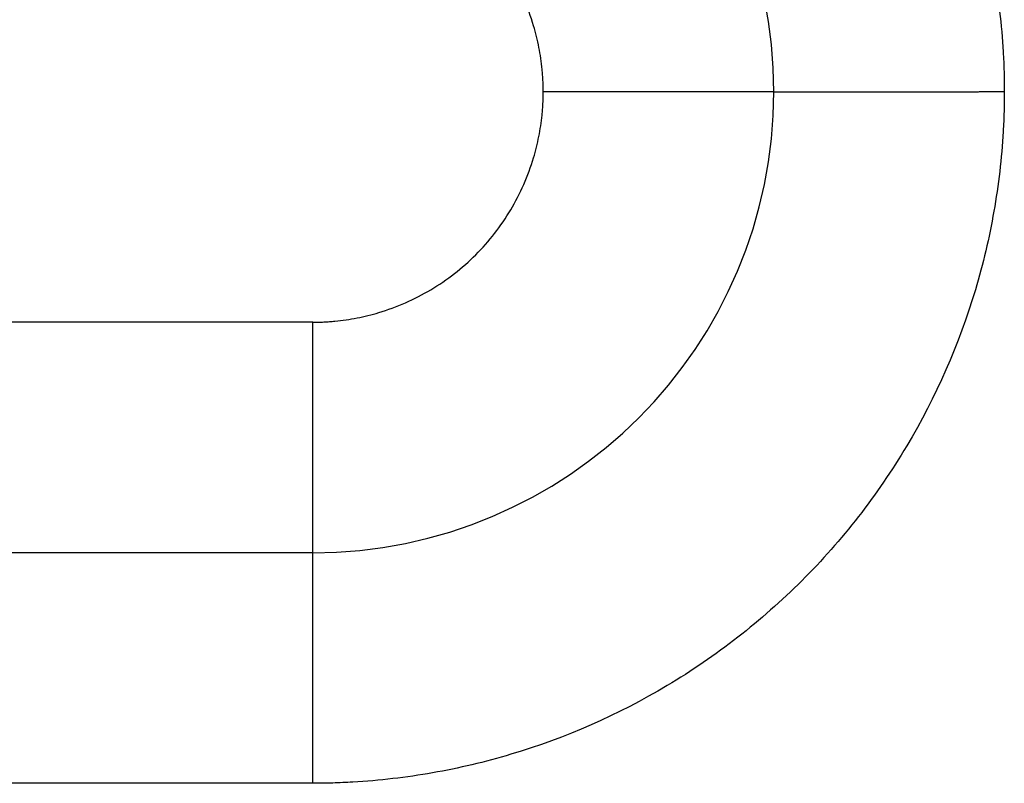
# Model space of a CAD drawing. Header units: inches. Extents: x -493 to 473, y -244 to 299.
# Tile 58 of 76: x 243.23 to 247.5, y -12.26 to -8.95. Entities that reach past the tile are written whole.
import ezdxf

# ---------------------------------------------------------------- set-up
doc = ezdxf.new("R2010")
doc.units = ezdxf.units.IN

# ---------------------------------------------------------------- blocks, each defined once
blk = doc.blocks.new('014_G23_G27_BF_B3_B14_Motor_Bgr_63_EEXDe_1_1__1', base_point=(159, -67.258))
at = {"color": 7, "linetype": 'Continuous'}
blk.add_line((244.5, -11.258), (210, -11.258), dxfattribs=at)
for start, end in [(0, 90), (-90, 0)]:
    blk.add_arc((244.5, -9.258), 2, start, end, dxfattribs=at)
at = {"color": 1, "linetype": 'Continuous'}
for points, knots in [([(244.5001, -6.258), (244.5287, -6.2582), (244.586, -6.2587), (244.7596, -6.2664), (245.0201, -6.2965), (245.4878, -6.407), (246.0527, -6.655), (246.6428, -7.1147), (247.1026, -7.7047), (247.3507, -8.2694), (247.4613, -8.7368), (247.4915, -8.9971), (247.4993, -9.171), (247.4998, -9.2287), (247.5, -9.2576)], [0, 0, 0, 0, 0.085917, 0.171843, 0.521146, 0.870499, 1.611052, 2.351605, 3.092157, 3.83271, 4.181541, 4.530322, 4.616975, 4.703583, 4.703583, 4.703583, 4.703583]), ([(245.5, -9.2578), (245.4999, -9.2498), (245.4998, -9.2337), (245.4989, -9.2096), (245.4975, -9.1855), (245.4934, -9.1373), (245.4829, -9.0654), (245.4477, -8.9227), (245.3676, -8.7404), (245.2144, -8.5437), (245.0178, -8.3904), (244.8362, -8.3107), (244.695, -8.2756), (244.6241, -8.265), (244.5759, -8.2607), (244.5505, -8.2592), (244.525, -8.2582), (244.5081, -8.258), (244.4996, -8.258)], [0, 0, 0, 0, 0.024122, 0.048239, 0.07236, 0.096498, 0.193262, 0.290083, 0.536934, 0.783785, 1.030636, 1.277487, 1.372088, 1.46663, 1.492037, 1.517472, 1.542921, 1.568367, 1.568367, 1.568367, 1.568367]), ([(244.4998, -10.258), (244.5078, -10.2579), (244.524, -10.2578), (244.5482, -10.2569), (244.5724, -10.2554), (244.6206, -10.2514), (244.6926, -10.2408), (244.8353, -10.2057), (245.0176, -10.1256), (245.2143, -9.9724), (245.3675, -9.7757), (245.4473, -9.5942), (245.4823, -9.453), (245.4929, -9.3821), (245.4972, -9.3339), (245.4988, -9.3085), (245.4998, -9.2832), (245.4999, -9.2663), (245.5, -9.2578)], [0, 0, 0, 0, 0.024235, 0.04847, 0.072697, 0.096909, 0.193673, 0.290494, 0.537345, 0.784196, 1.031047, 1.277898, 1.372499, 1.467041, 1.492404, 1.517775, 1.543153, 1.568531, 1.568531, 1.568531, 1.568531]), ([(247.5, -9.2576), (247.4998, -9.2863), (247.4993, -9.3438), (247.4916, -9.5175), (247.4615, -9.778), (247.351, -10.2457), (247.1029, -10.8107), (246.6433, -11.4008), (246.0533, -11.8606), (245.4885, -12.1087), (245.0212, -12.2193), (244.7609, -12.2495), (244.587, -12.2572), (244.5293, -12.2577), (244.5004, -12.258)], [0, 0, 0, 0, 0.08616, 0.172274, 0.521578, 0.87093, 1.611483, 2.352036, 3.092588, 3.833141, 4.181973, 4.530753, 4.617373, 4.703939, 4.703939, 4.703939, 4.703939]), ([(246.5, -9.258), (246.5, -9.258), (246.5, -9.258), (246.5, -9.258), (246.4999, -9.258), (246.4999, -9.258), (246.4998, -9.258), (246.4997, -9.258), (246.4996, -9.258), (246.4995, -9.258), (246.4993, -9.258), (246.4992, -9.258), (246.499, -9.258), (246.4988, -9.258), (246.4986, -9.258), (246.4984, -9.258), (246.4981, -9.258), (246.4979, -9.258), (246.4976, -9.258), (246.4973, -9.258), (246.497, -9.258), (246.4967, -9.258), (246.4963, -9.258), (246.496, -9.258), (246.4956, -9.258), (246.4952, -9.258), (246.4947, -9.258), (246.4943, -9.258), (246.4939, -9.258), (246.4934, -9.258), (246.4929, -9.258), (246.4924, -9.258), (246.4919, -9.258), (246.4913, -9.258), (246.4907, -9.258), (246.4902, -9.258), (246.4896, -9.258), (246.4889, -9.258), (246.4883, -9.258), (246.4876, -9.258), (246.487, -9.258), (246.4863, -9.258), (246.4856, -9.258), (246.4848, -9.258), (246.4841, -9.2579), (246.4833, -9.2579), (246.4825, -9.2579), (246.4818, -9.2579), (246.481, -9.2579), (246.4802, -9.2579), (246.4793, -9.2579), (246.4785, -9.2579), (246.4776, -9.2579), (246.4768, -9.2579), (246.4759, -9.2579), (246.4749, -9.2579), (246.474, -9.2579), (246.4731, -9.2579), (246.4721, -9.2579), (246.4711, -9.2579), (246.4701, -9.2579), (246.4691, -9.2579), (246.468, -9.2579), (246.467, -9.2579), (246.4659, -9.2579), (246.4648, -9.2579), (246.4637, -9.2579), (246.4625, -9.2579), (246.4614, -9.2579), (246.4602, -9.2579), (246.459, -9.2579), (246.4578, -9.2579), (246.4566, -9.2579), (246.4554, -9.2579), (246.4541, -9.2579), (246.4528, -9.2579), (246.4515, -9.2579), (246.4502, -9.2579), (246.4489, -9.2579), (246.4475, -9.2579), (246.4461, -9.2579), (246.4447, -9.2579), (246.4433, -9.2579), (246.4419, -9.2579), (246.4405, -9.2579), (246.439, -9.2579), (246.4375, -9.2579), (246.436, -9.2579), (246.4345, -9.2579), (246.4329, -9.2579), (246.4314, -9.2579), (246.4298, -9.2579), (246.4282, -9.2579), (246.4266, -9.2579), (246.425, -9.2579), (246.4234, -9.2579), (246.4217, -9.2579), (246.4201, -9.2579), (246.4184, -9.2579), (246.4167, -9.2579), (246.4149, -9.2579), (246.4132, -9.2579), (246.4114, -9.2579), (246.4096, -9.2579), (246.4078, -9.2579), (246.406, -9.2579), (246.4042, -9.2579), (246.4023, -9.2579), (246.4004, -9.2579), (246.3985, -9.2579), (246.3966, -9.2579), (246.3947, -9.2579), (246.3928, -9.2579), (246.3908, -9.2579), (246.3888, -9.2579), (246.3868, -9.2579), (246.3848, -9.2579), (246.3827, -9.2579), (246.3807, -9.2579), (246.3786, -9.2579), (246.3765, -9.2579), (246.3744, -9.2579), (246.3723, -9.2579), (246.3701, -9.2579), (246.3679, -9.2579), (246.3658, -9.2579), (246.3635, -9.2579), (246.3613, -9.2579), (246.3591, -9.2579), (246.3568, -9.2579), (246.3546, -9.2579), (246.3523, -9.2579), (246.35, -9.2579), (246.3476, -9.2579), (246.3453, -9.2579), (246.3429, -9.2579), (246.3406, -9.2579), (246.3382, -9.2579), (246.3358, -9.2579), (246.3333, -9.2579), (246.3309, -9.2579), (246.3284, -9.2579), (246.3259, -9.2579), (246.3234, -9.2579), (246.3209, -9.2579), (246.3184, -9.2579), (246.3159, -9.2579), (246.3133, -9.2579), (246.3107, -9.2579), (246.3081, -9.2579), (246.3055, -9.2579), (246.3029, -9.2579), (246.3002, -9.2579), (246.2976, -9.2579), (246.2949, -9.2579), (246.2922, -9.2579), (246.2895, -9.2579), (246.2867, -9.2579), (246.284, -9.2579), (246.2812, -9.2579), (246.2785, -9.2579), (246.2757, -9.2579), (246.2729, -9.2579), (246.27, -9.2579), (246.2672, -9.2579), (246.2643, -9.2579), (246.2615, -9.2579), (246.2586, -9.2579), (246.2557, -9.2579), (246.2528, -9.2579), (246.2498, -9.2579), (246.2469, -9.2579), (246.2439, -9.2579), (246.2409, -9.2579), (246.2379, -9.2579), (246.2349, -9.2579), (246.2319, -9.2579), (246.2288, -9.2579), (246.2258, -9.2579), (246.2227, -9.2579), (246.2196, -9.2579), (246.2165, -9.2579), (246.2134, -9.2579), (246.2103, -9.2579), (246.207, -9.2579), (246.2035, -9.2579), (246.1998, -9.2579), (246.1962, -9.2579), (246.1925, -9.2579), (246.1888, -9.2579), (246.1851, -9.2579), (246.1814, -9.2579), (246.1776, -9.2579), (246.1738, -9.2579), (246.1701, -9.2579), (246.1663, -9.2579), (246.1624, -9.2579), (246.1586, -9.2579), (246.1547, -9.2579), (246.1509, -9.2579), (246.147, -9.2579), (246.1431, -9.2579), (246.1392, -9.2579), (246.1352, -9.2579), (246.1313, -9.2579), (246.1273, -9.2579), (246.1233, -9.2579), (246.1194, -9.2579), (246.1153, -9.2579), (246.1113, -9.2579), (246.1073, -9.2579), (246.1032, -9.2579), (246.0992, -9.2579), (246.0951, -9.2579), (246.091, -9.2579), (246.0869, -9.2579), (246.0828, -9.2579), (246.0786, -9.2579), (246.0745, -9.2579), (246.0703, -9.2579), (246.0661, -9.2579), (246.0619, -9.2579), (246.0578, -9.2579), (246.0535, -9.2579), (246.0493, -9.2579), (246.0451, -9.2579), (246.0408, -9.2579), (246.0366, -9.2579), (246.0323, -9.2579), (246.028, -9.2579), (246.0237, -9.2579), (246.0194, -9.2579), (246.0151, -9.2579), (246.0108, -9.2579), (246.0065, -9.2579), (246.0021, -9.2579), (245.9978, -9.2579), (245.9934, -9.2579), (245.989, -9.2579), (245.9847, -9.2579), (245.9803, -9.2579), (245.9759, -9.2579), (245.9715, -9.2579), (245.967, -9.2579), (245.9626, -9.2579), (245.9582, -9.2579), (245.9538, -9.2579), (245.9493, -9.2579), (245.9448, -9.2579), (245.9404, -9.2579), (245.9359, -9.2579), (245.9314, -9.2579), (245.9269, -9.2579), (245.9225, -9.2579), (245.918, -9.2579), (245.9135, -9.2579), (245.9089, -9.2579), (245.9044, -9.2579), (245.8999, -9.2579), (245.8954, -9.2579), (245.8908, -9.2579), (245.8863, -9.2579), (245.8818, -9.2579), (245.8772, -9.2579), (245.8727, -9.2579), (245.8674, -9.2579), (245.8614, -9.2579), (245.8546, -9.2579), (245.8479, -9.2579), (245.8412, -9.2579), (245.8344, -9.2579), (245.8276, -9.2579), (245.8209, -9.2579), (245.8141, -9.2579), (245.8073, -9.2579), (245.8006, -9.2579), (245.7938, -9.2578), (245.787, -9.2578), (245.7802, -9.2578), (245.7735, -9.2578), (245.7667, -9.2578), (245.7599, -9.2578), (245.7531, -9.2578), (245.7463, -9.2578), (245.7395, -9.2578), (245.7328, -9.2578), (245.726, -9.2578), (245.7192, -9.2578), (245.7124, -9.2578), (245.7057, -9.2578), (245.6989, -9.2578), (245.6921, -9.2578), (245.6854, -9.2578), (245.6786, -9.2578), (245.6719, -9.2578), (245.6651, -9.2578), (245.6584, -9.2578), (245.6517, -9.2578), (245.6449, -9.2578), (245.6382, -9.2578), (245.6315, -9.2578), (245.6248, -9.2578), (245.6181, -9.2578), (245.6115, -9.2578), (245.6048, -9.2578), (245.5982, -9.2578), (245.5915, -9.2578), (245.5849, -9.2578), (245.5783, -9.2578), (245.5717, -9.2578), (245.5651, -9.2578), (245.5585, -9.2578), (245.5519, -9.2578), (245.5454, -9.2578), (245.5389, -9.2578), (245.5323, -9.2578), (245.5258, -9.2578), (245.5194, -9.2578), (245.5129, -9.2578), (245.5064, -9.2578), (245.5021, -9.2578), (245.5, -9.2578)], [0, 0, 0, 0, 0.0000081, 0.0000324, 0.0000731, 0.0001301, 0.0002036, 0.0002936, 0.0004002, 0.0005235, 0.0006636, 0.0008205, 0.0009943, 0.0011852, 0.0013931, 0.0016181, 0.0018604, 0.00212, 0.0023969, 0.0026914, 0.0030033, 0.0033329, 0.0036801, 0.0040452, 0.0044278, 0.0048284, 0.005247, 0.0056836, 0.0061382, 0.0066111, 0.0071021, 0.0076114, 0.008139, 0.008685, 0.0092495, 0.0098325, 0.0104341, 0.0110543, 0.0116933, 0.012351, 0.0130275, 0.0137229, 0.0144373, 0.0151706, 0.0159231, 0.0166947, 0.0174499, 0.0182229, 0.0190136, 0.0198222, 0.0206486, 0.0214928, 0.0223549, 0.0232349, 0.0241329, 0.0250488, 0.0259827, 0.0269346, 0.0279046, 0.0288926, 0.0298988, 0.030923, 0.0319654, 0.033026, 0.0341048, 0.0352018, 0.0363171, 0.0374507, 0.0386025, 0.0397727, 0.0409613, 0.0421683, 0.0433937, 0.0446375, 0.0458998, 0.0471807, 0.04848, 0.0497979, 0.0511344, 0.0524895, 0.0538632, 0.0552556, 0.0566666, 0.0580964, 0.059545, 0.0610123, 0.0624984, 0.0640033, 0.0655271, 0.0670697, 0.0686313, 0.0702117, 0.0717854, 0.0733784, 0.0749905, 0.0766219, 0.0782724, 0.0799419, 0.0816305, 0.083338, 0.0850645, 0.0868099, 0.0885742, 0.0903572, 0.092159, 0.0939795, 0.0958186, 0.0976764, 0.0995527, 0.1014475, 0.1033608, 0.1052925, 0.1072426, 0.109211, 0.1111977, 0.1132026, 0.1152257, 0.117267, 0.1193264, 0.1214038, 0.1234991, 0.1256125, 0.1277437, 0.1298928, 0.1320598, 0.1342444, 0.1364468, 0.1386669, 0.1409046, 0.1431599, 0.1454327, 0.147723, 0.1500307, 0.1523558, 0.1546982, 0.157058, 0.1594349, 0.1618291, 0.1642405, 0.1666689, 0.1691144, 0.171577, 0.1740564, 0.1765528, 0.1790661, 0.1815962, 0.1841431, 0.1867067, 0.189287, 0.1918839, 0.1944975, 0.1971275, 0.1997741, 0.2024371, 0.2051165, 0.2078123, 0.2105244, 0.2132527, 0.2159973, 0.218758, 0.2215348, 0.2243277, 0.2271367, 0.2299616, 0.2328024, 0.2356592, 0.2385318, 0.2414201, 0.2443243, 0.2472441, 0.2501795, 0.2531306, 0.2560972, 0.2590794, 0.262077, 0.26509, 0.2681184, 0.2711621, 0.2742211, 0.2772953, 0.2803847, 0.2834892, 0.2866088, 0.2897435, 0.2928932, 0.2965152, 0.3001561, 0.3038157, 0.3074937, 0.31119, 0.3149045, 0.3186368, 0.3223869, 0.3261546, 0.3299397, 0.3337419, 0.3375612, 0.3413973, 0.3452502, 0.3491194, 0.353005, 0.3569068, 0.3608244, 0.3647579, 0.3687069, 0.3726713, 0.3766509, 0.3806456, 0.3846552, 0.3886794, 0.3927181, 0.3967712, 0.4008384, 0.4049195, 0.4090145, 0.413123, 0.417245, 0.4213802, 0.4255284, 0.4296896, 0.4338634, 0.4380498, 0.4422485, 0.4464593, 0.4506821, 0.4549168, 0.459163, 0.4634207, 0.4676896, 0.4719696, 0.4762605, 0.4805622, 0.4848743, 0.4891968, 0.4935295, 0.4978722, 0.5022247, 0.5065868, 0.5109584, 0.5153392, 0.5197292, 0.524128, 0.5285356, 0.5329517, 0.5373762, 0.5418089, 0.5462497, 0.5506982, 0.5551544, 0.559618, 0.564089, 0.568567, 0.573052, 0.5775437, 0.582042, 0.5865467, 0.5910576, 0.5955745, 0.6000973, 0.6046257, 0.6091596, 0.6136988, 0.6182431, 0.6227924, 0.6273465, 0.6319051, 0.6386302, 0.6453626, 0.6521018, 0.6588475, 0.665599, 0.6723559, 0.6791178, 0.685884, 0.6926543, 0.699428, 0.7062047, 0.7129839, 0.7197651, 0.7265478, 0.7333316, 0.740116, 0.7469005, 0.7536845, 0.7604677, 0.7672496, 0.7740295, 0.7808072, 0.787582, 0.7943536, 0.8011213, 0.8078848, 0.8146436, 0.8213971, 0.8281449, 0.8348866, 0.8416215, 0.8483493, 0.8550694, 0.8617814, 0.8684848, 0.8751791, 0.8818638, 0.8885385, 0.8952026, 0.9018557, 0.9084972, 0.9151268, 0.9217439, 0.928348, 0.9349387, 0.9415155, 0.9480778, 0.9546253, 0.9611573, 0.9676735, 0.9741734, 0.9806564, 0.9871222, 0.9935701, 0.9999997, 0.9999997, 0.9999997, 0.9999997]), ([(246.5, -9.258), (246.5, -9.258), (246.5, -9.258), (246.5001, -9.258), (246.5002, -9.258), (246.5003, -9.258), (246.5005, -9.258), (246.5006, -9.258), (246.5009, -9.258), (246.5011, -9.258), (246.5015, -9.258), (246.5018, -9.258), (246.5022, -9.258), (246.5026, -9.258), (246.503, -9.2579), (246.5035, -9.2579), (246.5041, -9.2579), (246.5046, -9.2579), (246.5052, -9.2579), (246.5059, -9.2579), (246.5066, -9.2579), (246.5073, -9.2579), (246.508, -9.2579), (246.5088, -9.2579), (246.5097, -9.2579), (246.5106, -9.2579), (246.5115, -9.2579), (246.5125, -9.2579), (246.5135, -9.2579), (246.5145, -9.2579), (246.5156, -9.2579), (246.5167, -9.2579), (246.5178, -9.2579), (246.519, -9.2579), (246.5202, -9.2579), (246.5215, -9.2579), (246.5227, -9.2579), (246.5241, -9.2579), (246.5254, -9.2579), (246.5268, -9.2579), (246.5283, -9.2579), (246.5298, -9.2579), (246.5313, -9.2579), (246.5328, -9.2579), (246.5344, -9.2579), (246.5361, -9.2579), (246.5378, -9.2579), (246.5395, -9.2579), (246.5412, -9.2579), (246.5431, -9.2579), (246.5449, -9.2579), (246.5468, -9.2579), (246.5487, -9.2579), (246.5507, -9.2579), (246.5527, -9.2579), (246.5547, -9.2579), (246.5568, -9.2579), (246.559, -9.2579), (246.5611, -9.2579), (246.5633, -9.2579), (246.5656, -9.2579), (246.5679, -9.2579), (246.5702, -9.2579), (246.5725, -9.2579), (246.5749, -9.2579), (246.5772, -9.2579), (246.5796, -9.2579), (246.5821, -9.2579), (246.5846, -9.2579), (246.5871, -9.2579), (246.5897, -9.2579), (246.5923, -9.2579), (246.595, -9.2579), (246.5977, -9.2579), (246.6004, -9.2579), (246.6032, -9.2579), (246.606, -9.2579), (246.6088, -9.2579), (246.6117, -9.2578), (246.6146, -9.2578), (246.6176, -9.2578), (246.6206, -9.2578), (246.6236, -9.2578), (246.6267, -9.2578), (246.6298, -9.2578), (246.633, -9.2578), (246.6362, -9.2578), (246.6394, -9.2578), (246.6427, -9.2578), (246.646, -9.2578), (246.6493, -9.2578), (246.6527, -9.2578), (246.6561, -9.2578), (246.6596, -9.2578), (246.663, -9.2578), (246.6666, -9.2578), (246.6701, -9.2578), (246.6737, -9.2578), (246.6774, -9.2578), (246.681, -9.2578), (246.6847, -9.2578), (246.6885, -9.2578), (246.6922, -9.2578), (246.696, -9.2578), (246.6999, -9.2578), (246.7037, -9.2578), (246.7077, -9.2578), (246.7116, -9.2578), (246.7156, -9.2578), (246.7196, -9.2578), (246.7236, -9.2578), (246.7277, -9.2578), (246.7318, -9.2578), (246.736, -9.2578), (246.7402, -9.2578), (246.7444, -9.2578), (246.7486, -9.2578), (246.7529, -9.2578), (246.7572, -9.2578), (246.7616, -9.2578), (246.766, -9.2578), (246.7704, -9.2578), (246.7748, -9.2578), (246.7793, -9.2578), (246.7838, -9.2578), (246.7883, -9.2578), (246.7932, -9.2578), (246.7983, -9.2578), (246.8036, -9.2578), (246.8091, -9.2578), (246.8145, -9.2578), (246.82, -9.2578), (246.8256, -9.2578), (246.8311, -9.2578), (246.8367, -9.2578), (246.8424, -9.2578), (246.8481, -9.2578), (246.8538, -9.2578), (246.8596, -9.2578), (246.8653, -9.2578), (246.8712, -9.2578), (246.877, -9.2578), (246.8829, -9.2578), (246.8888, -9.2578), (246.8948, -9.2578), (246.9008, -9.2578), (246.9068, -9.2578), (246.9128, -9.2578), (246.9189, -9.2578), (246.925, -9.2578), (246.9311, -9.2578), (246.9373, -9.2578), (246.9435, -9.2578), (246.9497, -9.2578), (246.9559, -9.2578), (246.9622, -9.2578), (246.9685, -9.2578), (246.9748, -9.2578), (246.9811, -9.2578), (246.9875, -9.2578), (246.9939, -9.2578), (247.0003, -9.2578), (247.0067, -9.2577), (247.0131, -9.2577), (247.0196, -9.2577), (247.0261, -9.2577), (247.0326, -9.2577), (247.0391, -9.2577), (247.0456, -9.2577), (247.0522, -9.2577), (247.0587, -9.2577), (247.0653, -9.2577), (247.0719, -9.2577), (247.0785, -9.2577), (247.0852, -9.2577), (247.0918, -9.2577), (247.0985, -9.2577), (247.1051, -9.2577), (247.1118, -9.2577), (247.1185, -9.2577), (247.1252, -9.2577), (247.133, -9.2577), (247.1419, -9.2577), (247.1519, -9.2577), (247.162, -9.2577), (247.172, -9.2577), (247.182, -9.2577), (247.1921, -9.2577), (247.2022, -9.2577), (247.2123, -9.2577), (247.2223, -9.2577), (247.2324, -9.2577), (247.2425, -9.2577), (247.2526, -9.2577), (247.2627, -9.2577), (247.2727, -9.2577), (247.2828, -9.2577), (247.2929, -9.2577), (247.3029, -9.2577), (247.313, -9.2577), (247.323, -9.2577), (247.3331, -9.2577), (247.3431, -9.2577), (247.3531, -9.2577), (247.363, -9.2577), (247.373, -9.2577), (247.3829, -9.2577), (247.3929, -9.2577), (247.4027, -9.2576), (247.4126, -9.2576), (247.4225, -9.2576), (247.4323, -9.2576), (247.442, -9.2576), (247.4518, -9.2576), (247.4615, -9.2576), (247.4712, -9.2576), (247.4808, -9.2576), (247.4904, -9.2576), (247.4968, -9.2576), (247.5, -9.2576)], [0, 0, 0, 0, 0.000018, 0.00007, 0.000158, 0.000281, 0.00044, 0.000634, 0.000865, 0.001133, 0.001437, 0.001778, 0.002156, 0.002572, 0.003025, 0.003516, 0.004045, 0.004613, 0.005219, 0.005864, 0.006547, 0.00727, 0.008032, 0.008834, 0.009675, 0.010557, 0.011478, 0.01244, 0.013443, 0.014486, 0.01557, 0.016695, 0.017822, 0.018988, 0.020193, 0.021438, 0.022722, 0.024045, 0.025408, 0.026811, 0.028253, 0.029736, 0.031258, 0.03282, 0.034422, 0.036064, 0.037746, 0.039469, 0.041233, 0.043036, 0.044881, 0.046766, 0.048692, 0.050658, 0.052666, 0.054715, 0.056804, 0.058936, 0.061108, 0.063322, 0.065577, 0.067874, 0.070212, 0.072505, 0.074839, 0.077213, 0.079628, 0.082082, 0.084577, 0.087112, 0.089687, 0.092301, 0.094954, 0.097647, 0.10038, 0.103151, 0.105961, 0.10881, 0.111698, 0.114624, 0.117588, 0.12059, 0.123631, 0.126709, 0.129826, 0.13298, 0.136171, 0.1394, 0.142665, 0.145968, 0.149308, 0.152684, 0.156098, 0.159547, 0.163033, 0.166555, 0.170113, 0.173707, 0.177337, 0.181002, 0.184703, 0.188439, 0.19221, 0.196016, 0.199857, 0.203733, 0.207644, 0.211589, 0.215568, 0.219581, 0.223628, 0.22771, 0.231824, 0.235973, 0.240155, 0.24437, 0.248618, 0.2529, 0.257214, 0.261561, 0.265941, 0.270352, 0.274797, 0.279273, 0.283781, 0.288322, 0.292894, 0.298234, 0.303616, 0.309038, 0.314499, 0.319999, 0.325537, 0.331113, 0.336727, 0.342377, 0.348063, 0.353784, 0.359541, 0.365332, 0.371156, 0.377014, 0.382904, 0.388826, 0.39478, 0.400765, 0.40678, 0.412824, 0.418898, 0.425, 0.43113, 0.437288, 0.443473, 0.449683, 0.45592, 0.462181, 0.468467, 0.474777, 0.481111, 0.487467, 0.493845, 0.500245, 0.506667, 0.513108, 0.51957, 0.526051, 0.53255, 0.539068, 0.545604, 0.552156, 0.558725, 0.56531, 0.57191, 0.578525, 0.585154, 0.591797, 0.598452, 0.60512, 0.6118, 0.618492, 0.625194, 0.631906, 0.641905, 0.65192, 0.661949, 0.671991, 0.682044, 0.692106, 0.702175, 0.712251, 0.722332, 0.732415, 0.7425, 0.752585, 0.762668, 0.772747, 0.782822, 0.79289, 0.80295, 0.813001, 0.82304, 0.833066, 0.843077, 0.853073, 0.863051, 0.87301, 0.882947, 0.892863, 0.902754, 0.91262, 0.922459, 0.932269, 0.942049, 0.951796, 0.96151, 0.97119, 0.980832, 0.990436, 1, 1, 1, 1]), ([(244.4998, -10.258), (244.4762, -10.258), (244.4292, -10.258), (238.6557, -10.258), (227.1793, -10.258), (215.7264, -10.258), (210, -10.258)], [0, 0, 0, 0, 0.070572, 0.141174, 17.320464, 34.499753, 34.499753, 34.499753, 34.499753]), ([(244.5, -11.258), (244.5, -11.258), (244.5, -11.258), (244.5, -11.2579), (244.5, -11.2579), (244.5, -11.2578), (244.5, -11.2577), (244.5, -11.2575), (244.5, -11.2574), (244.5, -11.2572), (244.5, -11.257), (244.5, -11.2567), (244.5, -11.2565), (244.5, -11.2562), (244.5, -11.2559), (244.5, -11.2555), (244.5, -11.2552), (244.5, -11.2548), (244.5, -11.2544), (244.5, -11.2539), (244.5, -11.2534), (244.5, -11.253), (244.5, -11.2524), (244.5, -11.2519), (244.5, -11.2513), (244.5, -11.2507), (244.5, -11.2501), (244.5, -11.2494), (244.5, -11.2487), (244.5, -11.248), (244.5, -11.2473), (244.5, -11.2465), (244.5, -11.2457), (244.5, -11.2449), (244.5, -11.244), (244.5, -11.2431), (244.5, -11.2422), (244.5, -11.2413), (244.5, -11.2404), (244.5, -11.2394), (244.5, -11.2384), (244.5, -11.2374), (244.5, -11.2364), (244.5, -11.2354), (244.5, -11.2343), (244.5, -11.2332), (244.5, -11.2321), (244.5, -11.2309), (244.5, -11.2297), (244.5, -11.2285), (244.4999, -11.2273), (244.4999, -11.2261), (244.4999, -11.2248), (244.4999, -11.2235), (244.4999, -11.2221), (244.4999, -11.2208), (244.4999, -11.2194), (244.4999, -11.2179), (244.4999, -11.2165), (244.4999, -11.215), (244.4999, -11.2135), (244.4999, -11.212), (244.4999, -11.2104), (244.4999, -11.2089), (244.4999, -11.2073), (244.4999, -11.2056), (244.4999, -11.204), (244.4999, -11.2023), (244.4999, -11.2005), (244.4999, -11.1988), (244.4999, -11.197), (244.4999, -11.1952), (244.4999, -11.1934), (244.4999, -11.1915), (244.4999, -11.1897), (244.4999, -11.1878), (244.4999, -11.1858), (244.4999, -11.1839), (244.4999, -11.1819), (244.4999, -11.1799), (244.4999, -11.1778), (244.4999, -11.1758), (244.4999, -11.1737), (244.4999, -11.1715), (244.4999, -11.1694), (244.4999, -11.1672), (244.4999, -11.165), (244.4999, -11.1627), (244.4999, -11.1605), (244.4999, -11.1582), (244.4999, -11.1558), (244.4999, -11.1535), (244.4999, -11.1511), (244.4999, -11.1487), (244.4999, -11.1463), (244.4999, -11.1438), (244.4999, -11.1413), (244.4999, -11.1388), (244.4999, -11.1363), (244.4999, -11.1337), (244.4999, -11.1311), (244.4999, -11.1285), (244.4999, -11.1258), (244.4999, -11.1231), (244.4999, -11.1204), (244.4999, -11.1177), (244.4999, -11.115), (244.4999, -11.1122), (244.4999, -11.1094), (244.4999, -11.1065), (244.4999, -11.1037), (244.4999, -11.1008), (244.4999, -11.0979), (244.4999, -11.0949), (244.4999, -11.092), (244.4999, -11.089), (244.4999, -11.086), (244.4999, -11.0829), (244.4999, -11.0799), (244.4999, -11.0768), (244.4999, -11.0737), (244.4999, -11.0705), (244.4999, -11.0673), (244.4999, -11.0642), (244.4999, -11.0609), (244.4999, -11.0577), (244.4999, -11.0544), (244.4999, -11.0511), (244.4999, -11.0478), (244.4999, -11.0445), (244.4999, -11.0411), (244.4999, -11.0377), (244.4999, -11.0343), (244.4999, -11.0309), (244.4999, -11.0274), (244.4999, -11.024), (244.4999, -11.0205), (244.4999, -11.0169), (244.4999, -11.0134), (244.4999, -11.0098), (244.4999, -11.0062), (244.4999, -11.0026), (244.4999, -10.9989), (244.4999, -10.9953), (244.4999, -10.9916), (244.4999, -10.9878), (244.4999, -10.9841), (244.4999, -10.9803), (244.4999, -10.9766), (244.4999, -10.9728), (244.4999, -10.9689), (244.4999, -10.9649), (244.4999, -10.9606), (244.4999, -10.9561), (244.4999, -10.9516), (244.4999, -10.9471), (244.4999, -10.9426), (244.4999, -10.938), (244.4999, -10.9334), (244.4999, -10.9287), (244.4999, -10.924), (244.4999, -10.9194), (244.4999, -10.9146), (244.4999, -10.9099), (244.4999, -10.9051), (244.4999, -10.9003), (244.4999, -10.8955), (244.4999, -10.8907), (244.4999, -10.8858), (244.4999, -10.881), (244.4999, -10.876), (244.4999, -10.8711), (244.4999, -10.8662), (244.4999, -10.8612), (244.4999, -10.8562), (244.4999, -10.8512), (244.4999, -10.8462), (244.4999, -10.8411), (244.4999, -10.836), (244.4999, -10.8309), (244.4999, -10.8258), (244.4999, -10.8207), (244.4999, -10.8155), (244.4999, -10.8104), (244.4999, -10.8052), (244.4999, -10.8), (244.4999, -10.7947), (244.4999, -10.7895), (244.4999, -10.7842), (244.4999, -10.779), (244.4999, -10.7737), (244.4998, -10.7684), (244.4998, -10.7631), (244.4998, -10.7577), (244.4998, -10.7524), (244.4998, -10.747), (244.4998, -10.7416), (244.4998, -10.7362), (244.4998, -10.7308), (244.4998, -10.7254), (244.4998, -10.72), (244.4998, -10.7145), (244.4998, -10.7091), (244.4998, -10.7036), (244.4998, -10.6981), (244.4998, -10.6927), (244.4998, -10.6872), (244.4998, -10.6817), (244.4998, -10.6761), (244.4998, -10.6706), (244.4998, -10.6651), (244.4998, -10.6595), (244.4998, -10.654), (244.4998, -10.6484), (244.4998, -10.6428), (244.4998, -10.6372), (244.4998, -10.6317), (244.4998, -10.6252), (244.4998, -10.6178), (244.4998, -10.6096), (244.4998, -10.6014), (244.4998, -10.5931), (244.4998, -10.5849), (244.4998, -10.5766), (244.4998, -10.5683), (244.4998, -10.56), (244.4998, -10.5518), (244.4998, -10.5435), (244.4998, -10.5352), (244.4998, -10.5269), (244.4998, -10.5186), (244.4998, -10.5103), (244.4998, -10.502), (244.4998, -10.4937), (244.4998, -10.4855), (244.4998, -10.4772), (244.4998, -10.4689), (244.4998, -10.4606), (244.4998, -10.4523), (244.4998, -10.4441), (244.4998, -10.4358), (244.4998, -10.4276), (244.4998, -10.4193), (244.4998, -10.4111), (244.4998, -10.4029), (244.4998, -10.3947), (244.4998, -10.3865), (244.4998, -10.3783), (244.4998, -10.3702), (244.4998, -10.362), (244.4998, -10.3539), (244.4998, -10.3458), (244.4998, -10.3377), (244.4998, -10.3296), (244.4998, -10.3216), (244.4998, -10.3135), (244.4998, -10.3055), (244.4998, -10.2975), (244.4998, -10.2896), (244.4998, -10.2816), (244.4998, -10.2737), (244.4998, -10.2658), (244.4998, -10.2606), (244.4998, -10.258)], [0, 0, 0, 0, 0.000012, 0.000049, 0.000109, 0.000195, 0.000305, 0.000439, 0.000599, 0.000784, 0.000994, 0.00123, 0.001491, 0.001778, 0.00209, 0.002429, 0.002793, 0.003184, 0.003602, 0.004045, 0.004515, 0.005012, 0.005536, 0.006087, 0.006665, 0.00727, 0.007902, 0.008562, 0.00925, 0.009965, 0.010708, 0.011478, 0.012277, 0.013104, 0.013959, 0.014842, 0.015754, 0.016695, 0.017611, 0.018554, 0.019522, 0.020517, 0.021538, 0.022585, 0.023658, 0.024758, 0.025884, 0.027036, 0.028215, 0.02942, 0.030652, 0.03191, 0.033195, 0.034507, 0.035845, 0.037211, 0.038603, 0.040022, 0.041467, 0.04294, 0.04444, 0.045967, 0.047521, 0.049102, 0.05071, 0.052346, 0.054009, 0.055699, 0.057417, 0.059162, 0.060935, 0.062735, 0.064563, 0.066418, 0.068301, 0.070212, 0.07214, 0.074097, 0.076083, 0.078098, 0.080141, 0.082213, 0.084313, 0.086441, 0.088598, 0.090782, 0.092995, 0.095236, 0.097505, 0.099801, 0.102125, 0.104477, 0.106856, 0.109263, 0.111697, 0.114159, 0.116647, 0.119163, 0.121706, 0.124276, 0.126872, 0.129496, 0.132146, 0.134822, 0.137526, 0.140255, 0.143011, 0.145793, 0.148602, 0.151436, 0.154296, 0.157183, 0.160095, 0.163033, 0.165996, 0.168985, 0.172, 0.17504, 0.178105, 0.181196, 0.184311, 0.187452, 0.190618, 0.193808, 0.197024, 0.200264, 0.203528, 0.206817, 0.210131, 0.213469, 0.216831, 0.220218, 0.223628, 0.227063, 0.230521, 0.234004, 0.23751, 0.241039, 0.244593, 0.24817, 0.25177, 0.255393, 0.25904, 0.26271, 0.266403, 0.270119, 0.273858, 0.27762, 0.281404, 0.285212, 0.289041, 0.292893, 0.297341, 0.301818, 0.306322, 0.310853, 0.315413, 0.319999, 0.324611, 0.32925, 0.333915, 0.338606, 0.343322, 0.348063, 0.352828, 0.357618, 0.362432, 0.367269, 0.37213, 0.377014, 0.38192, 0.386849, 0.391799, 0.396771, 0.401765, 0.406779, 0.411815, 0.41687, 0.421945, 0.42704, 0.432155, 0.437288, 0.44244, 0.44761, 0.452798, 0.458004, 0.463227, 0.468467, 0.473724, 0.478997, 0.484286, 0.489591, 0.49491, 0.500245, 0.505595, 0.510959, 0.516336, 0.521728, 0.527133, 0.53255, 0.537981, 0.543423, 0.548878, 0.554344, 0.559821, 0.56531, 0.570809, 0.576318, 0.581838, 0.587367, 0.592905, 0.598452, 0.604008, 0.609572, 0.615145, 0.620724, 0.626311, 0.631905, 0.640126, 0.648357, 0.656599, 0.664849, 0.673107, 0.681373, 0.689645, 0.697923, 0.706205, 0.714491, 0.72278, 0.731071, 0.739363, 0.747655, 0.755946, 0.764236, 0.772523, 0.780808, 0.789088, 0.797362, 0.805631, 0.813893, 0.822148, 0.830393, 0.838629, 0.846855, 0.85507, 0.863272, 0.871462, 0.879637, 0.887798, 0.895943, 0.904071, 0.912182, 0.920275, 0.928348, 0.936402, 0.944434, 0.952445, 0.960433, 0.968397, 0.976337, 0.984251, 0.992139, 1, 1, 1, 1]), ([(244.5004, -12.258), (244.5004, -12.2545), (244.5004, -12.2475), (244.5004, -12.2371), (244.5004, -12.2266), (244.5004, -12.216), (244.5004, -12.2055), (244.5004, -12.1948), (244.5004, -12.1842), (244.5004, -12.1735), (244.5004, -12.1628), (244.5004, -12.152), (244.5004, -12.1412), (244.5004, -12.1304), (244.5004, -12.1195), (244.5004, -12.1087), (244.5004, -12.0978), (244.5004, -12.0869), (244.5004, -12.076), (244.5004, -12.0651), (244.5004, -12.0541), (244.5004, -12.0432), (244.5003, -12.0322), (244.5003, -12.0212), (244.5003, -12.0103), (244.5003, -11.9993), (244.5003, -11.9883), (244.5003, -11.9773), (244.5003, -11.9664), (244.5003, -11.9554), (244.5003, -11.9445), (244.5003, -11.9335), (244.5003, -11.9226), (244.5003, -11.9117), (244.5003, -11.9008), (244.5003, -11.891), (244.5003, -11.8825), (244.5003, -11.8751), (244.5003, -11.8678), (244.5003, -11.8604), (244.5003, -11.8531), (244.5003, -11.8458), (244.5003, -11.8385), (244.5003, -11.8312), (244.5003, -11.8239), (244.5003, -11.8167), (244.5003, -11.8095), (244.5003, -11.8023), (244.5003, -11.7951), (244.5003, -11.7879), (244.5003, -11.7808), (244.5003, -11.7737), (244.5003, -11.7666), (244.5003, -11.7595), (244.5003, -11.7525), (244.5003, -11.7454), (244.5003, -11.7385), (244.5003, -11.7315), (244.5003, -11.7246), (244.5003, -11.7177), (244.5003, -11.7108), (244.5003, -11.7039), (244.5003, -11.6971), (244.5003, -11.6903), (244.5003, -11.6836), (244.5003, -11.6769), (244.5002, -11.6702), (244.5002, -11.6636), (244.5002, -11.657), (244.5002, -11.6504), (244.5002, -11.6438), (244.5002, -11.6374), (244.5002, -11.6309), (244.5002, -11.6245), (244.5002, -11.6181), (244.5002, -11.6118), (244.5002, -11.6055), (244.5002, -11.5992), (244.5002, -11.593), (244.5002, -11.5869), (244.5002, -11.5808), (244.5002, -11.5747), (244.5002, -11.5687), (244.5002, -11.5627), (244.5002, -11.5568), (244.5002, -11.5511), (244.5002, -11.5458), (244.5002, -11.5408), (244.5002, -11.5359), (244.5002, -11.5309), (244.5002, -11.5261), (244.5002, -11.5212), (244.5002, -11.5164), (244.5002, -11.5116), (244.5002, -11.5069), (244.5002, -11.5022), (244.5002, -11.4976), (244.5002, -11.493), (244.5002, -11.4884), (244.5002, -11.4839), (244.5002, -11.4794), (244.5002, -11.4749), (244.5002, -11.4705), (244.5002, -11.4662), (244.5002, -11.4619), (244.5002, -11.4576), (244.5002, -11.4533), (244.5002, -11.4492), (244.5002, -11.445), (244.5002, -11.4409), (244.5002, -11.4368), (244.5002, -11.4328), (244.5002, -11.4288), (244.5002, -11.4249), (244.5002, -11.421), (244.5002, -11.4172), (244.5002, -11.4134), (244.5002, -11.4096), (244.5002, -11.4059), (244.5002, -11.4022), (244.5002, -11.3986), (244.5002, -11.395), (244.5002, -11.3915), (244.5002, -11.388), (244.5002, -11.3846), (244.5002, -11.3812), (244.5002, -11.3779), (244.5002, -11.3745), (244.5002, -11.3713), (244.5002, -11.3681), (244.5002, -11.3649), (244.5001, -11.3618), (244.5001, -11.3587), (244.5001, -11.3557), (244.5001, -11.3528), (244.5001, -11.3498), (244.5001, -11.347), (244.5001, -11.3441), (244.5001, -11.3414), (244.5001, -11.3386), (244.5001, -11.3359), (244.5001, -11.3333), (244.5001, -11.3307), (244.5001, -11.3282), (244.5001, -11.3257), (244.5001, -11.3233), (244.5001, -11.3208), (244.5001, -11.3185), (244.5001, -11.3162), (244.5001, -11.3139), (244.5001, -11.3117), (244.5001, -11.3095), (244.5001, -11.3074), (244.5001, -11.3053), (244.5001, -11.3033), (244.5001, -11.3013), (244.5001, -11.2994), (244.5001, -11.2975), (244.5001, -11.2957), (244.5001, -11.2939), (244.5001, -11.2921), (244.5001, -11.2904), (244.5001, -11.2888), (244.5001, -11.2872), (244.5001, -11.2856), (244.5001, -11.2841), (244.5001, -11.2826), (244.5001, -11.2812), (244.5001, -11.2798), (244.5001, -11.2784), (244.5001, -11.2771), (244.5001, -11.2759), (244.5001, -11.2747), (244.5001, -11.2735), (244.5001, -11.2723), (244.5001, -11.2712), (244.5001, -11.2701), (244.5001, -11.2691), (244.5001, -11.2682), (244.5001, -11.2672), (244.5001, -11.2664), (244.5001, -11.2655), (244.5, -11.2647), (244.5, -11.264), (244.5, -11.2633), (244.5, -11.2626), (244.5, -11.262), (244.5, -11.2615), (244.5, -11.2609), (244.5, -11.2605), (244.5, -11.26), (244.5, -11.2596), (244.5, -11.2593), (244.5, -11.259), (244.5, -11.2587), (244.5, -11.2585), (244.5, -11.2583), (244.5, -11.2582), (244.5, -11.2581), (244.5, -11.258), (244.5, -11.258), (244.5, -11.258)], [0, 0, 0, 0, 0.01041, 0.020867, 0.031369, 0.041914, 0.0525, 0.063125, 0.073787, 0.084483, 0.095213, 0.105972, 0.116761, 0.127576, 0.138416, 0.149278, 0.16016, 0.171061, 0.181979, 0.19291, 0.203854, 0.214809, 0.225771, 0.236739, 0.247712, 0.258687, 0.269661, 0.280634, 0.291602, 0.302564, 0.313519, 0.324462, 0.335394, 0.346311, 0.357212, 0.368095, 0.375477, 0.382848, 0.390205, 0.397548, 0.404877, 0.412191, 0.419488, 0.426768, 0.434031, 0.441275, 0.4485, 0.455705, 0.462889, 0.470052, 0.477192, 0.48431, 0.491403, 0.498472, 0.505516, 0.512533, 0.519524, 0.526487, 0.533421, 0.540327, 0.547202, 0.554046, 0.56086, 0.56764, 0.574388, 0.581102, 0.587782, 0.594426, 0.601034, 0.607605, 0.614139, 0.620634, 0.62709, 0.633506, 0.639882, 0.646216, 0.652508, 0.658756, 0.664961, 0.671122, 0.677237, 0.683306, 0.689328, 0.695303, 0.70123, 0.707107, 0.71215, 0.717154, 0.72212, 0.727046, 0.731934, 0.736782, 0.74159, 0.746359, 0.751088, 0.755776, 0.760424, 0.765032, 0.769599, 0.774124, 0.778609, 0.783053, 0.787454, 0.791815, 0.796133, 0.800409, 0.804643, 0.808834, 0.812983, 0.817088, 0.821151, 0.825171, 0.829147, 0.833079, 0.836967, 0.840812, 0.844612, 0.848368, 0.852079, 0.855745, 0.859366, 0.862942, 0.866473, 0.869958, 0.873398, 0.876791, 0.880138, 0.883439, 0.886693, 0.889901, 0.893061, 0.896175, 0.899241, 0.902259, 0.90523, 0.908153, 0.911028, 0.913854, 0.916632, 0.919362, 0.922042, 0.924674, 0.927256, 0.929788, 0.932286, 0.934737, 0.93714, 0.939496, 0.941804, 0.944066, 0.94628, 0.948447, 0.950568, 0.952641, 0.954668, 0.956649, 0.958583, 0.960471, 0.962313, 0.964108, 0.965858, 0.967561, 0.969219, 0.970832, 0.972398, 0.97392, 0.975396, 0.976826, 0.978212, 0.979553, 0.980848, 0.982099, 0.983305, 0.984509, 0.985666, 0.986776, 0.987839, 0.988856, 0.989826, 0.990751, 0.991629, 0.992463, 0.993251, 0.993994, 0.994692, 0.995346, 0.995955, 0.996521, 0.997042, 0.997521, 0.997956, 0.998348, 0.998698, 0.999006, 0.999271, 0.999495, 0.999678, 0.999819, 0.99992, 0.99998, 1, 1, 1, 1]), ([(244.5004, -12.258), (244.4768, -12.258), (244.4295, -12.258), (238.6558, -12.258), (227.1793, -12.258), (215.7264, -12.258), (210, -12.258)], [0, 0, 0, 0, 0.070953, 0.141853, 17.321142, 34.500431, 34.500431, 34.500431, 34.500431])]:
    blk.add_open_spline(points, degree=3, knots=knots, dxfattribs=at)
blk = doc.blocks.new('Rcksicht1', base_point=(315.75, 32))
blk.add_blockref('014_G23_G27_BF_B3_B14_Motor_Bgr_63_EEXDe_1_1__1', (159, -67.258))

msp = doc.modelspace()

# ---------------------------------------------------------------- block references
msp.add_blockref('Rcksicht1', (315.75, 32))

doc.saveas('drawing.dxf')
